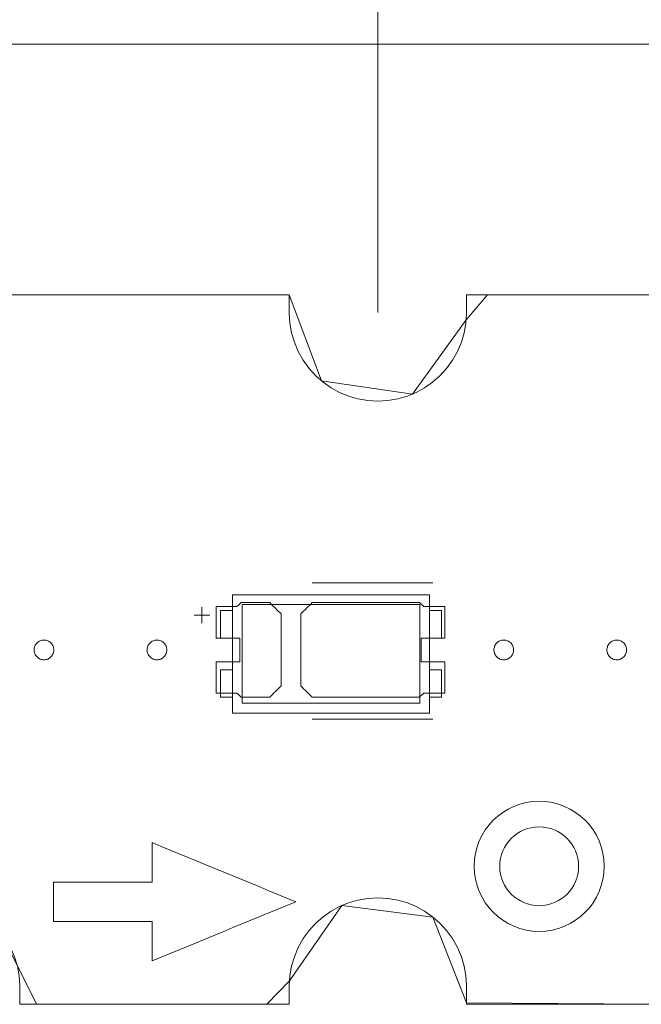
# Model space of a CAD drawing. Header units: inches. Extents: x -30 to 641, y 180 to 601.
# Tile 206 of 234: x 523 to 539, y 542 to 567. Entities that reach past the tile are written whole.
import ezdxf

# ---------------------------------------------------------------- set-up
doc = ezdxf.new("R2010")
doc.units = ezdxf.units.IN
doc.header["$MEASUREMENT"] = 0
doc.layers.add('1', color=7, linetype='Continuous')

# ---------------------------------------------------------------- blocks, each defined once
blk = doc.blocks.new('block 3')
at = {"layer": '1', "color": 8, "lineweight": 18, "true_color": 0x808080}
blk.add_lwpolyline([(554.57, 566.574), (-18.129, 566.574)], dxfattribs=at)
blk = doc.blocks.new('block 56')
at = {"layer": '1', "color": 155, "lineweight": 18, "true_color": 0x4c7299}
blk.add_lwpolyline([(398.115, 560.224), (529.679, 560.224)], dxfattribs=at)
blk = doc.blocks.new('block 57')
at = {"layer": '1', "color": 155, "lineweight": 18, "true_color": 0x4c7299}
blk.add_lwpolyline([(534.179, 560.224), (548.22, 560.224)], dxfattribs=at)
blk = doc.blocks.new('block 58')
at = {"layer": '1', "color": 155, "lineweight": 18, "true_color": 0x4c7299}
blk.add_lwpolyline([(548.22, 542.226), (534.179, 542.226)], dxfattribs=at)
blk = doc.blocks.new('block 59')
at = {"layer": '1', "color": 155, "lineweight": 18, "true_color": 0x4c7299}
blk.add_lwpolyline([(529.679, 542.226), (522.84, 542.226)], dxfattribs=at)
blk = doc.blocks.new('block 66')
at = {"layer": '1', "color": 155, "lineweight": 18, "true_color": 0x4c7299}
blk.add_lwpolyline([(533.239, 552.613), (528.239, 552.613)], dxfattribs=at)
blk = doc.blocks.new('block 67')
at = {"layer": '1', "color": 155, "lineweight": 18, "true_color": 0x4c7299}
blk.add_lwpolyline([(528.239, 549.613), (533.239, 549.613)], dxfattribs=at)
blk = doc.blocks.new('block 68')
at = {"layer": '1', "color": 155, "lineweight": 18, "true_color": 0x4c7299}
blk.add_lwpolyline([(532.989, 552.363), (532.989, 549.863)], dxfattribs=at)
blk = doc.blocks.new('block 69')
at = {"layer": '1', "color": 155, "lineweight": 18, "true_color": 0x4c7299}
blk.add_lwpolyline([(528.489, 552.363), (532.989, 552.363)], dxfattribs=at)
blk = doc.blocks.new('block 70')
at = {"layer": '1', "color": 155, "lineweight": 18, "true_color": 0x4c7299}
blk.add_lwpolyline([(528.239, 552.613), (528.239, 549.613)], dxfattribs=at)
blk = doc.blocks.new('block 72')
at = {"layer": '1', "color": 155, "lineweight": 18, "true_color": 0x4c7299}
blk.add_lwpolyline([(528.489, 549.863), (528.489, 552.363)], dxfattribs=at)
blk = doc.blocks.new('block 73')
at = {"layer": '1', "color": 155, "lineweight": 18, "true_color": 0x4c7299}
blk.add_lwpolyline([(527.939, 550.013), (528.239, 550.013)], dxfattribs=at)
blk = doc.blocks.new('block 74')
at = {"layer": '1', "color": 155, "lineweight": 18, "true_color": 0x4c7299}
blk.add_lwpolyline([(527.939, 552.213), (528.239, 552.213)], dxfattribs=at)
blk = doc.blocks.new('block 75')
at = {"layer": '1', "color": 155, "lineweight": 18, "true_color": 0x4c7299}
blk.add_lwpolyline([(533.239, 549.613), (533.239, 552.613)], dxfattribs=at)
blk = doc.blocks.new('block 76')
at = {"layer": '1', "color": 155, "lineweight": 18, "true_color": 0x4c7299}
blk.add_lwpolyline([(532.989, 549.863), (528.489, 549.863)], dxfattribs=at)
blk = doc.blocks.new('block 77')
at = {"layer": '1', "color": 155, "lineweight": 18, "true_color": 0x4c7299}
blk.add_lwpolyline([(527.939, 550.713), (527.939, 550.013)], dxfattribs=at)
blk = doc.blocks.new('block 78')
at = {"layer": '1', "color": 155, "lineweight": 18, "true_color": 0x4c7299}
blk.add_lwpolyline([(533.239, 550.713), (533.539, 550.713)], dxfattribs=at)
blk = doc.blocks.new('block 79')
at = {"layer": '1', "color": 155, "lineweight": 18, "true_color": 0x4c7299}
blk.add_lwpolyline([(527.939, 551.513), (527.939, 552.213)], dxfattribs=at)
blk = doc.blocks.new('block 80')
at = {"layer": '1', "color": 155, "lineweight": 18, "true_color": 0x4c7299}
blk.add_lwpolyline([(528.239, 551.513), (527.939, 551.513)], dxfattribs=at)
blk = doc.blocks.new('block 81')
at = {"layer": '1', "color": 155, "lineweight": 18, "true_color": 0x4c7299}
blk.add_lwpolyline([(533.539, 551.513), (533.539, 552.213)], dxfattribs=at)
blk = doc.blocks.new('block 82')
at = {"layer": '1', "color": 155, "lineweight": 18, "true_color": 0x4c7299}
blk.add_lwpolyline([(533.239, 551.513), (533.539, 551.513)], dxfattribs=at)
blk = doc.blocks.new('block 83')
at = {"layer": '1', "color": 155, "lineweight": 18, "true_color": 0x4c7299}
blk.add_lwpolyline([(533.539, 552.213), (533.239, 552.213)], dxfattribs=at)
blk = doc.blocks.new('block 84')
at = {"layer": '1', "color": 155, "lineweight": 18, "true_color": 0x4c7299}
blk.add_lwpolyline([(533.539, 550.013), (533.239, 550.013)], dxfattribs=at)
blk = doc.blocks.new('block 85')
at = {"layer": '1', "color": 155, "lineweight": 18, "true_color": 0x4c7299}
blk.add_lwpolyline([(533.539, 550.713), (533.539, 550.013)], dxfattribs=at)
blk = doc.blocks.new('block 180')
at = {"layer": '1', "color": 155, "lineweight": 18, "true_color": 0x4c7299}
blk.add_lwpolyline([(528.239, 550.713), (527.939, 550.713)], dxfattribs=at)
blk = doc.blocks.new('block 1377')
at = {"layer": '1', "color": 18, "lineweight": 13, "true_color": 0x4c0000}
blk.add_lwpolyline([(534.179, 560.224), (548.22, 560.224)], dxfattribs=at)
blk = doc.blocks.new('block 1388')
at = {"layer": '1', "color": 18, "lineweight": 13, "true_color": 0x4c0000}
blk.add_lwpolyline([(529.679, 542.226), (522.84, 542.226)], dxfattribs=at)
blk = doc.blocks.new('block 1389')
at = {"layer": '1', "color": 18, "lineweight": 13, "true_color": 0x4c0000}
blk.add_lwpolyline([(548.22, 542.226), (534.179, 542.226)], dxfattribs=at)
blk = doc.blocks.new('block 1405')
at = {"layer": '1', "color": 18, "lineweight": 13, "true_color": 0x4c0000}
blk.add_lwpolyline([(533.323, 549.461), (530.262, 549.461)], dxfattribs=at)
blk = doc.blocks.new('block 1424')
at = {"layer": '1', "color": 18, "lineweight": 13, "true_color": 0x4c0000}
blk.add_lwpolyline([(548.22, 542.226), (534.179, 542.226)], dxfattribs=at)
blk = doc.blocks.new('block 1425')
at = {"layer": '1', "color": 18, "lineweight": 13, "true_color": 0x4c0000}
blk.add_lwpolyline([(529.679, 542.226), (522.84, 542.226)], dxfattribs=at)
blk = doc.blocks.new('block 1461')
at = {"layer": '1', "color": 18, "lineweight": 13, "true_color": 0x4c0000}
blk.add_lwpolyline([(398.115, 560.224), (529.679, 560.224)], dxfattribs=at)
blk = doc.blocks.new('block 1462')
at = {"layer": '1', "color": 18, "lineweight": 13, "true_color": 0x4c0000}
blk.add_lwpolyline([(534.179, 560.224), (548.22, 560.224)], dxfattribs=at)
blk = doc.blocks.new('block 1496')
at = {"layer": '1', "color": 18, "lineweight": 13, "true_color": 0x4c0000}
blk.add_lwpolyline([(533.323, 552.914), (530.262, 552.914)], dxfattribs=at)
blk = doc.blocks.new('block 1497')
at = {"layer": '1', "color": 18, "lineweight": 13, "true_color": 0x4c0000}
blk.add_lwpolyline([(527.263, 552.095), (527.663, 552.095)], dxfattribs=at)
blk = doc.blocks.new('block 1498')
at = {"layer": '1', "color": 18, "lineweight": 13, "true_color": 0x4c0000}
blk.add_lwpolyline([(527.462, 551.896), (527.462, 552.296)], dxfattribs=at)
blk = doc.blocks.new('block 1536')
at = {"layer": '1', "color": 18, "lineweight": 13, "true_color": 0x4c0000}
blk.add_lwpolyline([(398.115, 560.224), (529.679, 560.224)], dxfattribs=at)
blk = doc.blocks.new('block 1707')
at = {"layer": '1', "color": 18, "lineweight": 13, "true_color": 0x4c0000}
blk.add_lwpolyline([(533.323, 549.461), (530.262, 549.461)], dxfattribs=at)
blk = doc.blocks.new('block 1711')
at = {"layer": '1', "color": 18, "lineweight": 13, "true_color": 0x4c0000}
blk.add_lwpolyline([(533.323, 552.914), (530.262, 552.914)], dxfattribs=at)
blk = doc.blocks.new('block 1714')
at = {"layer": '1', "color": 18, "lineweight": 13, "true_color": 0x4c0000}
blk.add_lwpolyline([(527.263, 552.095), (527.663, 552.095)], dxfattribs=at)
blk = doc.blocks.new('block 1716')
at = {"layer": '1', "color": 18, "lineweight": 13, "true_color": 0x4c0000}
blk.add_lwpolyline([(527.462, 551.896), (527.462, 552.296)], dxfattribs=at)
blk = doc.blocks.new('block 5181')
at = {"layer": '1', "color": 18, "lineweight": 13, "true_color": 0x4c0000}
blk.add_open_spline([(535.021, 545.726), (535.021, 546.278), (535.469, 546.726), (536.021, 546.726), (536.573, 546.726), (537.021, 546.278), (537.021, 545.726), (537.021, 545.173), (536.573, 544.726), (536.021, 544.726), (535.469, 544.726), (535.021, 545.173), (535.021, 545.726)], degree=3, knots=[0, 0, 0, 0, 1, 1, 1, 2, 2, 2, 3, 3, 3, 4, 4, 4, 4], dxfattribs=at)
blk = doc.blocks.new('block 5182')
at = {"layer": '1', "color": 18, "lineweight": 13, "true_color": 0x4c0000}
blk.add_open_spline([(534.371, 545.726), (534.371, 546.637), (535.11, 547.376), (536.021, 547.376), (536.932, 547.376), (537.671, 546.637), (537.671, 545.726), (537.671, 544.814), (536.932, 544.076), (536.021, 544.076), (535.11, 544.076), (534.371, 544.814), (534.371, 545.726)], degree=3, knots=[0, 0, 0, 0, 1, 1, 1, 2, 2, 2, 3, 3, 3, 4, 4, 4, 4], dxfattribs=at)
blk = doc.blocks.new('block 5186')
at = {"layer": '1', "color": 18, "lineweight": 13, "true_color": 0x4c0000}
blk.add_open_spline([(534.371, 545.726), (534.371, 546.637), (535.11, 547.376), (536.021, 547.376), (536.932, 547.376), (537.671, 546.637), (537.671, 545.726), (537.671, 544.814), (536.932, 544.076), (536.021, 544.076), (535.11, 544.076), (534.371, 544.814), (534.371, 545.726)], degree=3, knots=[0, 0, 0, 0, 1, 1, 1, 2, 2, 2, 3, 3, 3, 4, 4, 4, 4], dxfattribs=at)
blk = doc.blocks.new('block 5649')
at = {"layer": '1', "color": 18, "lineweight": 13, "true_color": 0x4c0000}
blk.add_lwpolyline([(534.179, 560.224), (534.179, 559.746), (534.163, 559.504), (534.119, 559.259), (534.048, 559.017), (533.948, 558.782), (533.823, 558.559), (533.673, 558.353), (533.502, 558.166), (533.315, 558.002), (533.115, 557.862), (532.903, 557.746), (532.676, 557.652), (532.435, 557.582), (532.184, 557.539), (531.929, 557.524), (531.674, 557.539), (531.423, 557.582), (531.182, 557.652), (530.955, 557.746), (530.743, 557.862), (530.543, 558.002), (530.356, 558.166), (530.185, 558.353), (530.035, 558.559), (529.909, 558.782), (529.81, 559.017), (529.739, 559.259), (529.695, 559.504), (529.679, 559.746), (529.679, 560.224)], dxfattribs=at)
blk = doc.blocks.new('block 5651')
at = {"layer": '1', "color": 18, "lineweight": 13, "true_color": 0x4c0000}
blk.add_lwpolyline([(518.34, 542.226), (518.34, 542.704), (518.357, 542.946), (518.4, 543.191), (518.471, 543.433), (518.571, 543.668), (518.697, 543.891), (518.846, 544.097), (519.017, 544.284), (519.205, 544.448), (519.405, 544.588), (519.616, 544.704), (519.843, 544.798), (520.084, 544.868), (520.335, 544.911), (520.59, 544.926), (520.846, 544.911), (521.096, 544.868), (521.337, 544.798), (521.565, 544.704), (521.776, 544.588), (521.976, 544.448), (522.163, 544.284), (522.334, 544.097), (522.484, 543.891), (522.61, 543.668), (522.709, 543.433), (522.781, 543.191), (522.824, 542.946), (522.84, 542.704), (522.84, 542.226)], dxfattribs=at)
blk = doc.blocks.new('block 5658')
at = {"layer": '1', "color": 155, "lineweight": 18, "true_color": 0x4c7299}
blk.add_lwpolyline([(522.84, 542.226), (522.84, 542.704), (522.824, 542.946), (522.781, 543.191), (522.709, 543.433), (522.61, 543.668), (522.484, 543.891), (522.334, 544.097), (522.163, 544.284), (521.976, 544.448), (521.776, 544.588), (521.565, 544.704), (521.337, 544.798), (521.096, 544.868), (520.846, 544.911), (520.59, 544.926), (520.335, 544.911), (520.084, 544.868), (519.843, 544.798), (519.616, 544.704), (519.405, 544.588), (519.205, 544.448), (519.017, 544.284), (518.846, 544.097), (518.697, 543.891), (518.571, 543.668), (518.471, 543.433), (518.4, 543.191), (518.357, 542.946), (518.34, 542.704), (518.34, 542.226)], dxfattribs=at)
blk = doc.blocks.new('block 5659')
at = {"layer": '1', "color": 155, "lineweight": 18, "true_color": 0x4c7299}
blk.add_lwpolyline([(529.679, 560.224), (529.679, 559.746), (529.695, 559.504), (529.739, 559.259), (529.81, 559.017), (529.909, 558.782), (530.035, 558.559), (530.185, 558.353), (530.356, 558.166), (530.543, 558.002), (530.743, 557.862), (530.955, 557.746), (531.182, 557.652), (531.423, 557.582), (531.674, 557.539), (531.929, 557.524), (532.184, 557.539), (532.435, 557.582), (532.676, 557.652), (532.903, 557.746), (533.115, 557.862), (533.315, 558.002), (533.502, 558.166), (533.673, 558.353), (533.823, 558.559), (533.948, 558.782), (534.048, 559.017), (534.119, 559.259), (534.163, 559.504), (534.179, 559.746), (534.179, 560.224)], dxfattribs=at)
blk = doc.blocks.new('block 5660')
at = {"layer": '1', "color": 155, "lineweight": 18, "true_color": 0x4c7299}
blk.add_lwpolyline([(534.179, 542.226), (534.179, 542.704), (534.163, 542.946), (534.119, 543.191), (534.048, 543.433), (533.948, 543.668), (533.823, 543.891), (533.673, 544.097), (533.502, 544.284), (533.315, 544.448), (533.115, 544.588), (532.903, 544.704), (532.676, 544.798), (532.435, 544.868), (532.184, 544.911), (531.929, 544.926), (531.674, 544.911), (531.423, 544.868), (531.182, 544.798), (530.955, 544.704), (530.743, 544.588), (530.543, 544.448), (530.356, 544.284), (530.185, 544.097), (530.035, 543.891), (529.909, 543.668), (529.81, 543.433), (529.739, 543.191), (529.695, 542.946), (529.679, 542.704), (529.679, 542.226)], dxfattribs=at)
blk = doc.blocks.new('block 5771')
at = {"layer": '1', "color": 18, "lineweight": 13, "true_color": 0x4c0000}
blk.add_lwpolyline([(522.666, 560.224), (527.341, 560.224), (529.679, 560.224), (530.501, 558.036), (532.805, 557.702), (534.171, 559.586), (534.711, 560.224), (535.88, 560.224), (538.218, 560.224), (547.569, 560.224), (548.22, 559.706), (548.22, 558.537), (548.22, 556.199), (548.22, 551.524), (548.166, 542.226), (538.815, 542.226), (534.179, 542.265), (533.326, 544.44), (531.016, 544.732), (529.684, 542.824), (529.107, 542.226), (527.938, 542.226), (523.263, 542.226), (522.332, 544.1)], dxfattribs=at)
blk = doc.blocks.new('block 5910')
at = {"layer": '1', "color": 18, "lineweight": 13, "true_color": 0x4c0000}
blk.add_lwpolyline([(526.073, 551.214), (526.074, 551.238), (526.077, 551.262), (526.083, 551.285), (526.091, 551.309), (526.102, 551.332), (526.115, 551.353), (526.13, 551.373), (526.147, 551.392), (526.165, 551.408), (526.184, 551.422), (526.204, 551.434), (526.226, 551.445), (526.249, 551.453), (526.273, 551.459), (526.298, 551.463), (526.323, 551.464), (526.348, 551.463), (526.372, 551.459), (526.396, 551.453), (526.419, 551.445), (526.441, 551.434), (526.461, 551.422), (526.48, 551.408), (526.499, 551.392), (526.515, 551.373), (526.53, 551.353), (526.543, 551.332), (526.554, 551.309), (526.562, 551.285), (526.568, 551.262), (526.572, 551.238), (526.573, 551.214), (526.572, 551.19), (526.568, 551.166), (526.562, 551.142), (526.554, 551.119), (526.543, 551.096), (526.53, 551.075), (526.515, 551.055), (526.499, 551.036), (526.48, 551.02), (526.461, 551.006), (526.441, 550.993), (526.419, 550.983), (526.396, 550.975), (526.372, 550.969), (526.348, 550.965), (526.323, 550.964), (526.298, 550.965), (526.273, 550.969), (526.249, 550.975), (526.226, 550.983), (526.204, 550.993), (526.184, 551.006), (526.165, 551.02), (526.147, 551.036), (526.13, 551.055), (526.115, 551.075), (526.102, 551.096), (526.091, 551.119), (526.083, 551.142), (526.077, 551.166), (526.074, 551.19), (526.073, 551.214)], dxfattribs=at)
blk = doc.blocks.new('block 5911')
at = {"layer": '1', "color": 18, "lineweight": 13, "true_color": 0x4c0000}
blk.add_lwpolyline([(534.873, 551.214), (534.874, 551.238), (534.877, 551.262), (534.883, 551.285), (534.891, 551.309), (534.902, 551.332), (534.915, 551.353), (534.93, 551.373), (534.947, 551.392), (534.965, 551.408), (534.984, 551.422), (535.004, 551.434), (535.026, 551.445), (535.049, 551.453), (535.073, 551.459), (535.098, 551.463), (535.123, 551.464), (535.148, 551.463), (535.172, 551.459), (535.196, 551.453), (535.219, 551.445), (535.241, 551.434), (535.261, 551.422), (535.28, 551.408), (535.299, 551.392), (535.315, 551.373), (535.33, 551.353), (535.343, 551.332), (535.354, 551.309), (535.362, 551.285), (535.368, 551.262), (535.372, 551.238), (535.373, 551.214), (535.372, 551.19), (535.368, 551.166), (535.362, 551.142), (535.354, 551.119), (535.343, 551.096), (535.33, 551.075), (535.315, 551.055), (535.299, 551.036), (535.28, 551.02), (535.261, 551.006), (535.241, 550.993), (535.219, 550.983), (535.196, 550.975), (535.172, 550.969), (535.148, 550.965), (535.123, 550.964), (535.098, 550.965), (535.073, 550.969), (535.049, 550.975), (535.026, 550.983), (535.004, 550.993), (534.984, 551.006), (534.965, 551.02), (534.947, 551.036), (534.93, 551.055), (534.915, 551.075), (534.902, 551.096), (534.891, 551.119), (534.883, 551.142), (534.877, 551.166), (534.874, 551.19), (534.873, 551.214)], dxfattribs=at)
blk = doc.blocks.new('block 5912')
at = {"layer": '1', "color": 18, "lineweight": 13, "true_color": 0x4c0000}
blk.add_open_spline([(533.623, 551.514), (533.623, 551.781), (533.623, 552.047), (533.623, 552.314), (533.446, 552.314), (533.269, 552.314), (533.092, 552.314), (533.057, 552.347), (533.021, 552.381), (532.985, 552.414), (532.078, 552.414), (531.17, 552.414), (530.262, 552.414), (530.166, 552.318), (530.069, 552.222), (529.973, 552.126), (529.973, 551.518), (529.973, 550.91), (529.973, 550.302), (530.069, 550.206), (530.166, 550.11), (530.262, 550.014), (531.17, 550.014), (532.078, 550.014), (532.985, 550.014), (533.021, 550.047), (533.057, 550.081), (533.092, 550.114), (533.269, 550.114), (533.446, 550.114), (533.623, 550.114), (533.623, 550.381), (533.623, 550.647), (533.623, 550.914), (533.423, 550.914), (533.223, 550.914), (533.023, 550.914), (533.023, 551.114), (533.023, 551.314), (533.023, 551.514), (533.223, 551.514), (533.423, 551.514), (533.623, 551.514)], degree=3, knots=[0, 0, 0, 0, 1, 1, 1, 2, 2, 2, 3, 3, 3, 4, 4, 4, 5, 5, 5, 6, 6, 6, 7, 7, 7, 8, 8, 8, 9, 9, 9, 10, 10, 10, 11, 11, 11, 12, 12, 12, 13, 13, 13, 14, 14, 14, 14], dxfattribs=at)
blk = doc.blocks.new('block 5913')
at = {"layer": '1', "color": 18, "lineweight": 13, "true_color": 0x4c0000}
blk.add_open_spline([(533.623, 551.514), (533.623, 551.781), (533.623, 552.047), (533.623, 552.314), (533.446, 552.314), (533.269, 552.314), (533.092, 552.314), (533.057, 552.347), (533.021, 552.381), (532.985, 552.414), (532.078, 552.414), (531.17, 552.414), (530.262, 552.414), (530.166, 552.318), (530.069, 552.222), (529.973, 552.126), (529.973, 551.518), (529.973, 550.91), (529.973, 550.302), (530.069, 550.206), (530.166, 550.11), (530.262, 550.014), (531.17, 550.014), (532.078, 550.014), (532.985, 550.014), (533.021, 550.047), (533.057, 550.081), (533.092, 550.114), (533.269, 550.114), (533.446, 550.114), (533.623, 550.114), (533.623, 550.381), (533.623, 550.647), (533.623, 550.914), (533.423, 550.914), (533.223, 550.914), (533.023, 550.914), (533.023, 551.114), (533.023, 551.314), (533.023, 551.514), (533.223, 551.514), (533.423, 551.514), (533.623, 551.514)], degree=3, knots=[0, 0, 0, 0, 1, 1, 1, 2, 2, 2, 3, 3, 3, 4, 4, 4, 5, 5, 5, 6, 6, 6, 7, 7, 7, 8, 8, 8, 9, 9, 9, 10, 10, 10, 11, 11, 11, 12, 12, 12, 13, 13, 13, 14, 14, 14, 14], dxfattribs=at)
blk = doc.blocks.new('block 5914')
at = {"layer": '1', "color": 18, "lineweight": 13, "true_color": 0x4c0000}
blk.add_open_spline([(529.183, 552.414), (529.28, 552.318), (529.376, 552.222), (529.473, 552.126), (529.473, 551.518), (529.473, 550.91), (529.473, 550.302), (529.376, 550.206), (529.28, 550.11), (529.183, 550.014), (528.942, 550.014), (528.701, 550.014), (528.46, 550.014), (528.424, 550.047), (528.389, 550.081), (528.353, 550.114), (528.176, 550.114), (527.999, 550.114), (527.823, 550.114), (527.823, 550.381), (527.823, 550.647), (527.823, 550.914), (528.023, 550.914), (528.223, 550.914), (528.423, 550.914), (528.423, 551.114), (528.423, 551.314), (528.423, 551.514), (528.223, 551.514), (528.023, 551.514), (527.823, 551.514), (527.823, 551.781), (527.823, 552.047), (527.823, 552.314), (527.999, 552.314), (528.176, 552.314), (528.353, 552.314), (528.389, 552.347), (528.424, 552.381), (528.46, 552.414), (528.701, 552.414), (528.942, 552.414), (529.183, 552.414)], degree=3, knots=[0, 0, 0, 0, 1, 1, 1, 2, 2, 2, 3, 3, 3, 4, 4, 4, 5, 5, 5, 6, 6, 6, 7, 7, 7, 8, 8, 8, 9, 9, 9, 10, 10, 10, 11, 11, 11, 12, 12, 12, 13, 13, 13, 14, 14, 14, 14], dxfattribs=at)
blk = doc.blocks.new('block 5915')
at = {"layer": '1', "color": 18, "lineweight": 13, "true_color": 0x4c0000}
blk.add_open_spline([(529.183, 552.414), (529.28, 552.318), (529.376, 552.222), (529.473, 552.126), (529.473, 551.518), (529.473, 550.91), (529.473, 550.302), (529.376, 550.206), (529.28, 550.11), (529.183, 550.014), (528.942, 550.014), (528.701, 550.014), (528.46, 550.014), (528.424, 550.047), (528.389, 550.081), (528.353, 550.114), (528.176, 550.114), (527.999, 550.114), (527.823, 550.114), (527.823, 550.381), (527.823, 550.647), (527.823, 550.914), (528.023, 550.914), (528.223, 550.914), (528.423, 550.914), (528.423, 551.114), (528.423, 551.314), (528.423, 551.514), (528.223, 551.514), (528.023, 551.514), (527.823, 551.514), (527.823, 551.781), (527.823, 552.047), (527.823, 552.314), (527.999, 552.314), (528.176, 552.314), (528.353, 552.314), (528.389, 552.347), (528.424, 552.381), (528.46, 552.414), (528.701, 552.414), (528.942, 552.414), (529.183, 552.414)], degree=3, knots=[0, 0, 0, 0, 1, 1, 1, 2, 2, 2, 3, 3, 3, 4, 4, 4, 5, 5, 5, 6, 6, 6, 7, 7, 7, 8, 8, 8, 9, 9, 9, 10, 10, 10, 11, 11, 11, 12, 12, 12, 13, 13, 13, 14, 14, 14, 14], dxfattribs=at)
blk = doc.blocks.new('block 6049')
at = {"layer": '1', "color": 252, "lineweight": 13, "true_color": 0x848484}
blk.add_lwpolyline([(523.206, 551.214), (523.207, 551.238), (523.21, 551.262), (523.216, 551.285), (523.225, 551.309), (523.235, 551.332), (523.248, 551.353), (523.263, 551.373), (523.28, 551.392), (523.298, 551.408), (523.318, 551.422), (523.338, 551.434), (523.359, 551.445), (523.382, 551.453), (523.406, 551.459), (523.431, 551.463), (523.456, 551.464), (523.481, 551.463), (523.506, 551.459), (523.53, 551.453), (523.553, 551.445), (523.574, 551.434), (523.594, 551.422), (523.614, 551.408), (523.632, 551.392), (523.649, 551.373), (523.664, 551.353), (523.677, 551.332), (523.687, 551.309), (523.696, 551.285), (523.701, 551.262), (523.705, 551.238), (523.706, 551.214), (523.705, 551.19), (523.701, 551.166), (523.696, 551.142), (523.687, 551.119), (523.677, 551.096), (523.664, 551.075), (523.649, 551.055), (523.632, 551.036), (523.614, 551.02), (523.594, 551.006), (523.574, 550.993), (523.553, 550.983), (523.53, 550.975), (523.506, 550.969), (523.481, 550.965), (523.456, 550.964), (523.431, 550.965), (523.406, 550.969), (523.382, 550.975), (523.359, 550.983), (523.338, 550.993), (523.318, 551.006), (523.298, 551.02), (523.28, 551.036), (523.263, 551.055), (523.248, 551.075), (523.235, 551.096), (523.225, 551.119), (523.216, 551.142), (523.21, 551.166), (523.207, 551.19), (523.206, 551.214)], dxfattribs=at)
blk = doc.blocks.new('block 6054')
at = {"layer": '1', "color": 252, "lineweight": 13, "true_color": 0x848484}
blk.add_lwpolyline([(537.739, 551.214), (537.74, 551.238), (537.744, 551.262), (537.75, 551.285), (537.758, 551.309), (537.769, 551.332), (537.782, 551.353), (537.797, 551.373), (537.813, 551.392), (537.832, 551.408), (537.851, 551.422), (537.871, 551.434), (537.893, 551.445), (537.916, 551.453), (537.94, 551.459), (537.964, 551.463), (537.989, 551.464), (538.014, 551.463), (538.039, 551.459), (538.063, 551.453), (538.086, 551.445), (538.108, 551.434), (538.128, 551.422), (538.147, 551.408), (538.165, 551.392), (538.182, 551.373), (538.197, 551.353), (538.21, 551.332), (538.221, 551.309), (538.229, 551.285), (538.235, 551.262), (538.238, 551.238), (538.239, 551.214), (538.238, 551.19), (538.235, 551.166), (538.229, 551.142), (538.221, 551.119), (538.21, 551.096), (538.197, 551.075), (538.182, 551.055), (538.165, 551.036), (538.147, 551.02), (538.128, 551.006), (538.108, 550.993), (538.086, 550.983), (538.063, 550.975), (538.039, 550.969), (538.014, 550.965), (537.989, 550.964), (537.964, 550.965), (537.94, 550.969), (537.916, 550.975), (537.893, 550.983), (537.871, 550.993), (537.851, 551.006), (537.832, 551.02), (537.813, 551.036), (537.797, 551.055), (537.782, 551.075), (537.769, 551.096), (537.758, 551.119), (537.75, 551.142), (537.744, 551.166), (537.74, 551.19), (537.739, 551.214)], dxfattribs=at)
blk = doc.blocks.new('block 6080')
at = {"layer": '1', "color": 18, "lineweight": 13, "true_color": 0x4c0000}
blk.add_open_spline([(523.7, 545.326), (524.533, 545.326), (525.367, 545.326), (526.2, 545.326), (526.2, 545.659), (526.2, 545.992), (526.2, 546.326), (527.415, 545.826), (528.63, 545.326), (529.845, 544.826), (528.63, 544.326), (527.415, 543.826), (526.2, 543.326), (526.2, 543.659), (526.2, 543.992), (526.2, 544.326), (525.367, 544.326), (524.533, 544.326), (523.7, 544.326), (523.7, 544.659), (523.7, 544.992), (523.7, 545.326)], degree=3, knots=[0, 0, 0, 0, 1, 1, 1, 2, 2, 2, 3, 3, 3, 4, 4, 4, 5, 5, 5, 6, 6, 6, 7, 7, 7, 7], dxfattribs=at)
blk = doc.blocks.new('block 6090')
at = {"layer": '1', "color": 18, "lineweight": 13, "true_color": 0x4c0000}
blk.add_lwpolyline([(518.34, 542.226), (518.34, 542.704), (518.357, 542.946), (518.4, 543.191), (518.471, 543.433), (518.571, 543.668), (518.697, 543.891), (518.846, 544.097), (519.017, 544.284), (519.205, 544.448), (519.405, 544.588), (519.616, 544.704), (519.843, 544.798), (520.084, 544.868), (520.335, 544.911), (520.59, 544.926), (520.846, 544.911), (521.096, 544.868), (521.337, 544.798), (521.565, 544.704), (521.776, 544.588), (521.976, 544.448), (522.163, 544.284), (522.334, 544.097), (522.484, 543.891), (522.61, 543.668), (522.709, 543.433), (522.781, 543.191), (522.824, 542.946), (522.84, 542.704), (522.84, 542.226)], dxfattribs=at)
blk = doc.blocks.new('block 6091')
at = {"layer": '1', "color": 18, "lineweight": 13, "true_color": 0x4c0000}
blk.add_lwpolyline([(534.179, 542.226), (534.179, 542.704), (534.163, 542.946), (534.119, 543.191), (534.048, 543.433), (533.948, 543.668), (533.823, 543.891), (533.673, 544.097), (533.502, 544.284), (533.315, 544.448), (533.115, 544.588), (532.903, 544.704), (532.676, 544.798), (532.435, 544.868), (532.184, 544.911), (531.929, 544.926), (531.674, 544.911), (531.423, 544.868), (531.182, 544.798), (530.955, 544.704), (530.743, 544.588), (530.543, 544.448), (530.356, 544.284), (530.185, 544.097), (530.035, 543.891), (529.909, 543.668), (529.81, 543.433), (529.739, 543.191), (529.695, 542.946), (529.679, 542.704), (529.679, 542.226)], dxfattribs=at)
blk = doc.blocks.new('block 6112')
at = {"layer": '1', "color": 18, "lineweight": 13, "true_color": 0x4c0000}
blk.add_open_spline([(523.7, 545.326), (524.533, 545.326), (525.367, 545.326), (526.2, 545.326), (526.2, 545.659), (526.2, 545.992), (526.2, 546.326), (527.415, 545.826), (528.63, 545.326), (529.845, 544.826), (528.63, 544.326), (527.415, 543.826), (526.2, 543.326), (526.2, 543.659), (526.2, 543.992), (526.2, 544.326), (525.367, 544.326), (524.533, 544.326), (523.7, 544.326), (523.7, 544.659), (523.7, 544.992), (523.7, 545.326)], degree=3, knots=[0, 0, 0, 0, 1, 1, 1, 2, 2, 2, 3, 3, 3, 4, 4, 4, 5, 5, 5, 6, 6, 6, 7, 7, 7, 7], dxfattribs=at)
blk = doc.blocks.new('block 6147')
at = {"layer": '1', "color": 18, "lineweight": 13, "true_color": 0x4c0000}
blk.add_lwpolyline([(534.179, 542.226), (534.179, 542.704), (534.163, 542.946), (534.119, 543.191), (534.048, 543.433), (533.948, 543.668), (533.823, 543.891), (533.673, 544.097), (533.502, 544.284), (533.315, 544.448), (533.115, 544.588), (532.903, 544.704), (532.676, 544.798), (532.435, 544.868), (532.184, 544.911), (531.929, 544.926), (531.674, 544.911), (531.423, 544.868), (531.182, 544.798), (530.955, 544.704), (530.743, 544.588), (530.543, 544.448), (530.356, 544.284), (530.185, 544.097), (530.035, 543.891), (529.909, 543.668), (529.81, 543.433), (529.739, 543.191), (529.695, 542.946), (529.679, 542.704), (529.679, 542.226)], dxfattribs=at)
blk = doc.blocks.new('block 6183')
at = {"layer": '1', "color": 18, "lineweight": 13, "true_color": 0x4c0000}
blk.add_lwpolyline([(534.179, 560.224), (534.179, 559.746), (534.163, 559.504), (534.119, 559.259), (534.048, 559.017), (533.948, 558.782), (533.823, 558.559), (533.673, 558.353), (533.502, 558.166), (533.315, 558.002), (533.115, 557.862), (532.903, 557.746), (532.676, 557.652), (532.435, 557.582), (532.184, 557.539), (531.929, 557.524), (531.674, 557.539), (531.423, 557.582), (531.182, 557.652), (530.955, 557.746), (530.743, 557.862), (530.543, 558.002), (530.356, 558.166), (530.185, 558.353), (530.035, 558.559), (529.909, 558.782), (529.81, 559.017), (529.739, 559.259), (529.695, 559.504), (529.679, 559.746), (529.679, 560.224)], dxfattribs=at)
blk = doc.blocks.new('block 6405')
at = {"layer": '1', "color": 18, "lineweight": 13, "true_color": 0x4c0000}
blk.add_open_spline([(529.183, 552.414), (529.28, 552.318), (529.376, 552.222), (529.473, 552.126), (529.473, 551.518), (529.473, 550.91), (529.473, 550.302), (529.376, 550.206), (529.28, 550.11), (529.183, 550.014), (528.942, 550.014), (528.701, 550.014), (528.46, 550.014), (528.424, 550.047), (528.389, 550.081), (528.353, 550.114), (528.176, 550.114), (527.999, 550.114), (527.823, 550.114), (527.823, 550.381), (527.823, 550.647), (527.823, 550.914), (528.023, 550.914), (528.223, 550.914), (528.423, 550.914), (528.423, 551.114), (528.423, 551.314), (528.423, 551.514), (528.223, 551.514), (528.023, 551.514), (527.823, 551.514), (527.823, 551.781), (527.823, 552.047), (527.823, 552.314), (527.999, 552.314), (528.176, 552.314), (528.353, 552.314), (528.389, 552.347), (528.424, 552.381), (528.46, 552.414), (528.701, 552.414), (528.942, 552.414), (529.183, 552.414)], degree=3, knots=[0, 0, 0, 0, 1, 1, 1, 2, 2, 2, 3, 3, 3, 4, 4, 4, 5, 5, 5, 6, 6, 6, 7, 7, 7, 8, 8, 8, 9, 9, 9, 10, 10, 10, 11, 11, 11, 12, 12, 12, 13, 13, 13, 14, 14, 14, 14], dxfattribs=at)
blk = doc.blocks.new('block 6408')
at = {"layer": '1', "color": 18, "lineweight": 13, "true_color": 0x4c0000}
blk.add_open_spline([(529.183, 552.414), (529.28, 552.318), (529.376, 552.222), (529.473, 552.126), (529.473, 551.518), (529.473, 550.91), (529.473, 550.302), (529.376, 550.206), (529.28, 550.11), (529.183, 550.014), (528.942, 550.014), (528.701, 550.014), (528.46, 550.014), (528.424, 550.047), (528.389, 550.081), (528.353, 550.114), (528.176, 550.114), (527.999, 550.114), (527.823, 550.114), (527.823, 550.381), (527.823, 550.647), (527.823, 550.914), (528.023, 550.914), (528.223, 550.914), (528.423, 550.914), (528.423, 551.114), (528.423, 551.314), (528.423, 551.514), (528.223, 551.514), (528.023, 551.514), (527.823, 551.514), (527.823, 551.781), (527.823, 552.047), (527.823, 552.314), (527.999, 552.314), (528.176, 552.314), (528.353, 552.314), (528.389, 552.347), (528.424, 552.381), (528.46, 552.414), (528.701, 552.414), (528.942, 552.414), (529.183, 552.414)], degree=3, knots=[0, 0, 0, 0, 1, 1, 1, 2, 2, 2, 3, 3, 3, 4, 4, 4, 5, 5, 5, 6, 6, 6, 7, 7, 7, 8, 8, 8, 9, 9, 9, 10, 10, 10, 11, 11, 11, 12, 12, 12, 13, 13, 13, 14, 14, 14, 14], dxfattribs=at)
blk = doc.blocks.new('block 6409')
at = {"layer": '1', "color": 252, "lineweight": 13, "true_color": 0x848484}
blk.add_lwpolyline([(523.206, 551.214), (523.207, 551.238), (523.21, 551.262), (523.216, 551.285), (523.225, 551.309), (523.235, 551.332), (523.248, 551.353), (523.263, 551.373), (523.28, 551.392), (523.298, 551.408), (523.318, 551.422), (523.338, 551.434), (523.359, 551.445), (523.382, 551.453), (523.406, 551.459), (523.431, 551.463), (523.456, 551.464), (523.481, 551.463), (523.506, 551.459), (523.53, 551.453), (523.553, 551.445), (523.574, 551.434), (523.594, 551.422), (523.614, 551.408), (523.632, 551.392), (523.649, 551.373), (523.664, 551.353), (523.677, 551.332), (523.687, 551.309), (523.696, 551.285), (523.701, 551.262), (523.705, 551.238), (523.706, 551.214), (523.705, 551.19), (523.701, 551.166), (523.696, 551.142), (523.687, 551.119), (523.677, 551.096), (523.664, 551.075), (523.649, 551.055), (523.632, 551.036), (523.614, 551.02), (523.594, 551.006), (523.574, 550.993), (523.553, 550.983), (523.53, 550.975), (523.506, 550.969), (523.481, 550.965), (523.456, 550.964), (523.431, 550.965), (523.406, 550.969), (523.382, 550.975), (523.359, 550.983), (523.338, 550.993), (523.318, 551.006), (523.298, 551.02), (523.28, 551.036), (523.263, 551.055), (523.248, 551.075), (523.235, 551.096), (523.225, 551.119), (523.216, 551.142), (523.21, 551.166), (523.207, 551.19), (523.206, 551.214)], dxfattribs=at)
blk = doc.blocks.new('block 6412')
at = {"layer": '1', "color": 18, "lineweight": 13, "true_color": 0x4c0000}
blk.add_open_spline([(533.623, 551.514), (533.623, 551.781), (533.623, 552.047), (533.623, 552.314), (533.446, 552.314), (533.269, 552.314), (533.092, 552.314), (533.057, 552.347), (533.021, 552.381), (532.985, 552.414), (532.078, 552.414), (531.17, 552.414), (530.262, 552.414), (530.166, 552.318), (530.069, 552.222), (529.973, 552.126), (529.973, 551.518), (529.973, 550.91), (529.973, 550.302), (530.069, 550.206), (530.166, 550.11), (530.262, 550.014), (531.17, 550.014), (532.078, 550.014), (532.985, 550.014), (533.021, 550.047), (533.057, 550.081), (533.092, 550.114), (533.269, 550.114), (533.446, 550.114), (533.623, 550.114), (533.623, 550.381), (533.623, 550.647), (533.623, 550.914), (533.423, 550.914), (533.223, 550.914), (533.023, 550.914), (533.023, 551.114), (533.023, 551.314), (533.023, 551.514), (533.223, 551.514), (533.423, 551.514), (533.623, 551.514)], degree=3, knots=[0, 0, 0, 0, 1, 1, 1, 2, 2, 2, 3, 3, 3, 4, 4, 4, 5, 5, 5, 6, 6, 6, 7, 7, 7, 8, 8, 8, 9, 9, 9, 10, 10, 10, 11, 11, 11, 12, 12, 12, 13, 13, 13, 14, 14, 14, 14], dxfattribs=at)
blk = doc.blocks.new('block 6414')
at = {"layer": '1', "color": 18, "lineweight": 13, "true_color": 0x4c0000}
blk.add_open_spline([(533.623, 551.514), (533.623, 551.781), (533.623, 552.047), (533.623, 552.314), (533.446, 552.314), (533.269, 552.314), (533.092, 552.314), (533.057, 552.347), (533.021, 552.381), (532.985, 552.414), (532.078, 552.414), (531.17, 552.414), (530.262, 552.414), (530.166, 552.318), (530.069, 552.222), (529.973, 552.126), (529.973, 551.518), (529.973, 550.91), (529.973, 550.302), (530.069, 550.206), (530.166, 550.11), (530.262, 550.014), (531.17, 550.014), (532.078, 550.014), (532.985, 550.014), (533.021, 550.047), (533.057, 550.081), (533.092, 550.114), (533.269, 550.114), (533.446, 550.114), (533.623, 550.114), (533.623, 550.381), (533.623, 550.647), (533.623, 550.914), (533.423, 550.914), (533.223, 550.914), (533.023, 550.914), (533.023, 551.114), (533.023, 551.314), (533.023, 551.514), (533.223, 551.514), (533.423, 551.514), (533.623, 551.514)], degree=3, knots=[0, 0, 0, 0, 1, 1, 1, 2, 2, 2, 3, 3, 3, 4, 4, 4, 5, 5, 5, 6, 6, 6, 7, 7, 7, 8, 8, 8, 9, 9, 9, 10, 10, 10, 11, 11, 11, 12, 12, 12, 13, 13, 13, 14, 14, 14, 14], dxfattribs=at)
blk = doc.blocks.new('block 6416')
at = {"layer": '1', "color": 18, "lineweight": 13, "true_color": 0x4c0000}
blk.add_lwpolyline([(526.073, 551.214), (526.074, 551.238), (526.077, 551.262), (526.083, 551.285), (526.091, 551.309), (526.102, 551.332), (526.115, 551.353), (526.13, 551.373), (526.147, 551.392), (526.165, 551.408), (526.184, 551.422), (526.204, 551.434), (526.226, 551.445), (526.249, 551.453), (526.273, 551.459), (526.298, 551.463), (526.323, 551.464), (526.348, 551.463), (526.372, 551.459), (526.396, 551.453), (526.419, 551.445), (526.441, 551.434), (526.461, 551.422), (526.48, 551.408), (526.499, 551.392), (526.515, 551.373), (526.53, 551.353), (526.543, 551.332), (526.554, 551.309), (526.562, 551.285), (526.568, 551.262), (526.572, 551.238), (526.573, 551.214), (526.572, 551.19), (526.568, 551.166), (526.562, 551.142), (526.554, 551.119), (526.543, 551.096), (526.53, 551.075), (526.515, 551.055), (526.499, 551.036), (526.48, 551.02), (526.461, 551.006), (526.441, 550.993), (526.419, 550.983), (526.396, 550.975), (526.372, 550.969), (526.348, 550.965), (526.323, 550.964), (526.298, 550.965), (526.273, 550.969), (526.249, 550.975), (526.226, 550.983), (526.204, 550.993), (526.184, 551.006), (526.165, 551.02), (526.147, 551.036), (526.13, 551.055), (526.115, 551.075), (526.102, 551.096), (526.091, 551.119), (526.083, 551.142), (526.077, 551.166), (526.074, 551.19), (526.073, 551.214)], dxfattribs=at)
blk = doc.blocks.new('block 6418')
at = {"layer": '1', "color": 252, "lineweight": 13, "true_color": 0x848484}
blk.add_lwpolyline([(537.739, 551.214), (537.74, 551.238), (537.744, 551.262), (537.75, 551.285), (537.758, 551.309), (537.769, 551.332), (537.782, 551.353), (537.797, 551.373), (537.813, 551.392), (537.832, 551.408), (537.851, 551.422), (537.871, 551.434), (537.893, 551.445), (537.916, 551.453), (537.94, 551.459), (537.964, 551.463), (537.989, 551.464), (538.014, 551.463), (538.039, 551.459), (538.063, 551.453), (538.086, 551.445), (538.108, 551.434), (538.128, 551.422), (538.147, 551.408), (538.165, 551.392), (538.182, 551.373), (538.197, 551.353), (538.21, 551.332), (538.221, 551.309), (538.229, 551.285), (538.235, 551.262), (538.238, 551.238), (538.239, 551.214), (538.238, 551.19), (538.235, 551.166), (538.229, 551.142), (538.221, 551.119), (538.21, 551.096), (538.197, 551.075), (538.182, 551.055), (538.165, 551.036), (538.147, 551.02), (538.128, 551.006), (538.108, 550.993), (538.086, 550.983), (538.063, 550.975), (538.039, 550.969), (538.014, 550.965), (537.989, 550.964), (537.964, 550.965), (537.94, 550.969), (537.916, 550.975), (537.893, 550.983), (537.871, 550.993), (537.851, 551.006), (537.832, 551.02), (537.813, 551.036), (537.797, 551.055), (537.782, 551.075), (537.769, 551.096), (537.758, 551.119), (537.75, 551.142), (537.744, 551.166), (537.74, 551.19), (537.739, 551.214)], dxfattribs=at)
blk = doc.blocks.new('block 6419')
at = {"layer": '1', "color": 18, "lineweight": 13, "true_color": 0x4c0000}
blk.add_lwpolyline([(534.873, 551.214), (534.874, 551.238), (534.877, 551.262), (534.883, 551.285), (534.891, 551.309), (534.902, 551.332), (534.915, 551.353), (534.93, 551.373), (534.947, 551.392), (534.965, 551.408), (534.984, 551.422), (535.004, 551.434), (535.026, 551.445), (535.049, 551.453), (535.073, 551.459), (535.098, 551.463), (535.123, 551.464), (535.148, 551.463), (535.172, 551.459), (535.196, 551.453), (535.219, 551.445), (535.241, 551.434), (535.261, 551.422), (535.28, 551.408), (535.299, 551.392), (535.315, 551.373), (535.33, 551.353), (535.343, 551.332), (535.354, 551.309), (535.362, 551.285), (535.368, 551.262), (535.372, 551.238), (535.373, 551.214), (535.372, 551.19), (535.368, 551.166), (535.362, 551.142), (535.354, 551.119), (535.343, 551.096), (535.33, 551.075), (535.315, 551.055), (535.299, 551.036), (535.28, 551.02), (535.261, 551.006), (535.241, 550.993), (535.219, 550.983), (535.196, 550.975), (535.172, 550.969), (535.148, 550.965), (535.123, 550.964), (535.098, 550.965), (535.073, 550.969), (535.049, 550.975), (535.026, 550.983), (535.004, 550.993), (534.984, 551.006), (534.965, 551.02), (534.947, 551.036), (534.93, 551.055), (534.915, 551.075), (534.902, 551.096), (534.891, 551.119), (534.883, 551.142), (534.877, 551.166), (534.874, 551.19), (534.873, 551.214)], dxfattribs=at)
blk = doc.blocks.new('block 9284')
at = {"layer": '1', "color": 35, "lineweight": 13, "true_color": 0x99724c}
blk.add_lwpolyline([(531.929, 559.774), (531.929, 572.785)], dxfattribs=at)

msp = doc.modelspace()

# ---------------------------------------------------------------- block references
at = {"layer": '1'}
for name in ['block 9284', 'block 3', 'block 5771', 'block 56', 'block 1461', 'block 1536', 'block 5649', 'block 5659', 'block 6183', 'block 57', 'block 1377', 'block 1462', 'block 1496', 'block 1711', 'block 5914', 'block 5915', 'block 6405', 'block 6408', 'block 66', 'block 70', 'block 5912', 'block 5913', 'block 6412', 'block 6414', 'block 75', 'block 1498', 'block 1716', 'block 74', 'block 79', 'block 69', 'block 72', 'block 68', 'block 83', 'block 81', 'block 1497', 'block 1714', 'block 6049', 'block 6409', 'block 5910', 'block 6416', 'block 80', 'block 82', 'block 5911', 'block 6419', 'block 6054', 'block 6418', 'block 77', 'block 180', 'block 78', 'block 85', 'block 73', 'block 84', 'block 76', 'block 67', 'block 1405', 'block 1707', 'block 5182', 'block 5186', 'block 5181', 'block 6080', 'block 6112', 'block 5651', 'block 5658', 'block 6090', 'block 5660', 'block 6091', 'block 6147', 'block 59', 'block 1388', 'block 1425', 'block 58', 'block 1389', 'block 1424']:
    msp.add_blockref(name, (0, 0), dxfattribs=at)

doc.saveas('drawing.dxf')
